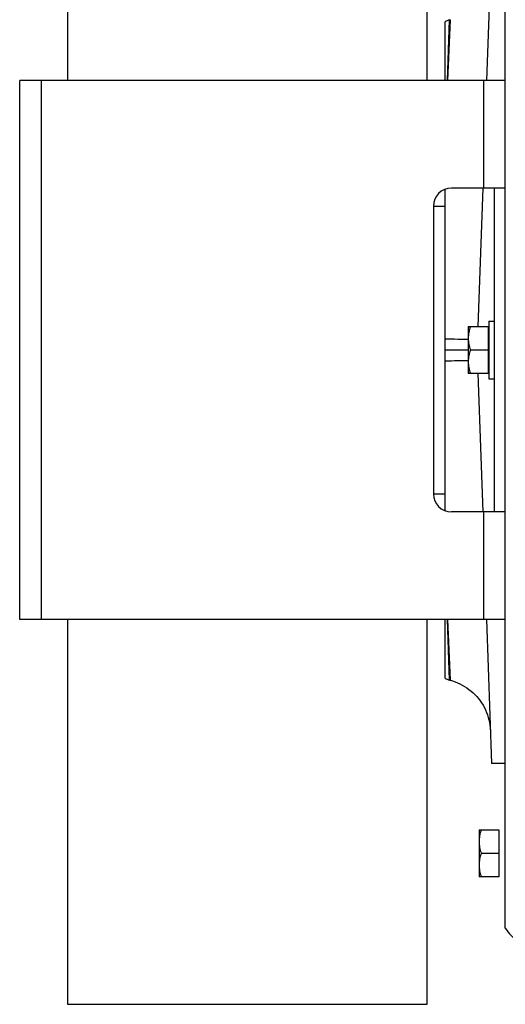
# Model space of a CAD drawing. Extents: x -1509 to 1181, y 8 to 1681.
# Tile 23 of 74: x -895 to -760, y 716 to 990. Entities that reach past the tile are written whole.
import ezdxf

# ---------------------------------------------------------------- set-up
doc = ezdxf.new("R2010")
doc.units = 0
doc.header["$LTSCALE"] = 65.395
doc.layers.get('0').update_dxf_attribs({"linetype": 'CONTINUOUS'})

msp = doc.modelspace()

# ---------------------------------------------------------------- linework, layer by layer
at = {"color": 7, "linetype": 'CONTINUOUS'}
for p, q in [((-881.82, 1080.29), (-881.82, 973.29)), ((-781.82, 973.29), (-781.82, 1080.29)), ((-895.07, 823.29), (-895.07, 973.29)), ((-760.07, 973.29), (-895.07, 973.29)), ((-760.07, 823.29), (-760.07, 973.29)), ((-760.07, 943.29), (-775.07, 943.29)), ((-763.07, 853.29), (-763.07, 943.29)), ((-780.07, 938.29), (-780.07, 858.29)), ((-760.07, 853.29), (-775.07, 853.29)), ((-760.07, 823.29), (-895.07, 823.29)), ((-881.82, 823.29), (-881.82, 716.29)), ((-781.82, 716.29), (-781.82, 823.29)), ((-881.82, 716.29), (-781.82, 716.29))]:
    msp.add_line(p, q, dxfattribs=at)
at = {"color": 6, "linetype": 'CONTINUOUS'}
for p, q in [((-760.07, 973.29), (-760.07, 1059.13)), ((-763.91, 1013.3), (-765.3, 973.29)), ((-776.82, 973.29), (-776.82, 989.58)), ((-775.58, 990.1), (-775.33, 990.16)), ((-776.82, 853.61), (-776.82, 942.97)), ((-766.35, 943.29), (-767.69, 904.79)), ((-780.07, 938.29), (-776.82, 938.29)), ((-770.37, 904.79), (-770.37, 891.79)), ((-770.37, 904.79), (-764.87, 904.79)), ((-764.67, 906.29), (-764.67, 890.29)), ((-764.67, 906.29), (-763.07, 906.29)), ((-776.82, 898.29), (-770.37, 898.29)), ((-769.79, 898.29), (-764.87, 898.29)), ((-764.87, 891.79), (-770.37, 891.79)), ((-767.69, 891.79), (-766.35, 853.29)), ((-764.67, 890.29), (-763.07, 890.29)), ((-780.07, 858.29), (-776.82, 858.29)), ((-776.82, 807.01), (-776.82, 823.29)), ((-765.3, 823.29), (-763.91, 783.29)), ((-760.07, 737.46), (-760.07, 823.29)), ((-775.58, 806.48), (-775.33, 806.42)), ((-760.07, 783.29), (-763.91, 783.29)), ((-767.37, 764.79), (-767.37, 751.79)), ((-767.37, 764.79), (-761.87, 764.79)), ((-766.79, 758.29), (-761.87, 758.29)), ((-761.87, 751.79), (-767.37, 751.79))]:
    msp.add_line(p, q, dxfattribs=at)
at = {"color": 9, "linetype": 'CONTINUOUS'}
for p, q in [((-776.13, 973.29), (-775.58, 990.1)), ((-776.02, 973.29), (-775.33, 990.16)), ((-775.73, 980.32), (-775.34, 990.12)), ((-775.61, 988.99), (-775.6, 989.39)), ((-775.59, 989.7), (-775.58, 989.92)), ((-775.67, 987.27), (-775.63, 988.51)), ((-889.07, 973.29), (-889.07, 823.29)), ((-766.07, 943.29), (-766.07, 973.29)), ((-766.07, 823.29), (-766.07, 853.29)), ((-775.58, 806.48), (-776.13, 823.29)), ((-775.33, 806.42), (-776.02, 823.29)), ((-775.51, 810.84), (-775.84, 818.99)), ((-775.58, 806.66), (-775.78, 812.81)), ((-775.36, 807.13), (-775.51, 810.84)), ((-775.34, 806.6), (-775.36, 807.13))]:
    msp.add_line(p, q, dxfattribs=at)
at = {"color": 2, "linetype": 'CONTINUOUS'}
for p, q in [((-764.87, 904.79), (-764.87, 891.79)), ((-761.87, 764.79), (-761.87, 751.79))]:
    msp.add_line(p, q, dxfattribs=at)
at = {"color": 9, "linetype": 'CONTINUOUS'}
msp.add_lwpolyline([(-775.58, 806.48), (-775.58, 806.53), (-775.58, 806.66)], dxfattribs=at)
at = {"color": 6, "linetype": 'CONTINUOUS'}
for points in [[(-775.33, 806.42), (-774.75, 806.25), (-774.05, 806.01), (-773.36, 805.74), (-772.69, 805.44), (-772.03, 805.1), (-771.39, 804.73), (-770.77, 804.32), (-770.17, 803.89), (-769.59, 803.43), (-769.03, 802.94), (-768.5, 802.43), (-768, 801.89), (-767.52, 801.32), (-767.07, 800.73), (-766.65, 800.12), (-766.26, 799.49), (-765.9, 798.84), (-765.58, 798.18), (-765.29, 797.5), (-765.03, 796.81), (-764.81, 796.1), (-764.62, 795.38), (-764.47, 794.66), (-764.35, 793.93), (-764.27, 793.19), (-764.23, 792.45)], [(-760.07, 737.46), (-759.76, 737), (-759.34, 736.44), (-758.89, 735.91), (-758.42, 735.4), (-757.93, 734.91), (-757.42, 734.44), (-756.88, 734), (-756.33, 733.58), (-755.75, 733.19), (-755.16, 732.82), (-754.55, 732.49), (-753.93, 732.18), (-753.3, 731.9), (-752.65, 731.65), (-751.99, 731.43), (-751.32, 731.24), (-750.64, 731.08), (-749.96, 730.96), (-749.27, 730.86), (-748.58, 730.8), (-748.36, 730.79)]]:
    msp.add_lwpolyline(points, dxfattribs=at)
for centre, start, end in [((-774.28, 985.27), 105, 120.5318), ((-774.28, 811.32), 239.4682, 255)]:
    msp.add_arc(centre, 5, start, end, dxfattribs=at)
at = {"color": 7, "linetype": 'CONTINUOUS'}
for centre, start, end in [((-775.07, 938.29), 90, 180), ((-775.07, 858.29), 180, 270)]:
    msp.add_arc(centre, 5, start, end, dxfattribs=at)
at = {"color": 6, "linetype": 'CONTINUOUS'}
for points, knots in [([(-769.79, 904.79), (-769.97, 904.27), (-770.26, 903.2), (-770.37, 902.09), (-770.37, 901.54)], [0, 0, 0, 0, 0.501876, 1, 1, 1, 1]), ([(-770.37, 901.54), (-770.37, 900.99), (-770.26, 899.89), (-769.97, 898.82), (-769.79, 898.29)], [0, 0, 0, 0, 0.498124, 1, 1, 1, 1]), ([(-769.79, 898.29), (-769.97, 897.77), (-770.26, 896.7), (-770.37, 895.59), (-770.37, 895.04)], [0, 0, 0, 0, 0.501876, 1, 1, 1, 1]), ([(-770.37, 895.04), (-770.37, 894.49), (-770.26, 893.39), (-769.97, 892.32), (-769.79, 891.79)], [0, 0, 0, 0, 0.498124, 1, 1, 1, 1]), ([(-766.79, 764.79), (-766.97, 764.27), (-767.26, 763.2), (-767.37, 762.09), (-767.37, 761.54)], [0, 0, 0, 0, 0.501876, 1, 1, 1, 1]), ([(-767.37, 761.54), (-767.37, 760.99), (-767.26, 759.89), (-766.97, 758.82), (-766.79, 758.29)], [0, 0, 0, 0, 0.498124, 1, 1, 1, 1]), ([(-766.79, 758.29), (-766.97, 757.77), (-767.26, 756.7), (-767.37, 755.59), (-767.37, 755.04)], [0, 0, 0, 0, 0.501876, 1, 1, 1, 1]), ([(-767.37, 755.04), (-767.37, 754.49), (-767.26, 753.39), (-766.97, 752.32), (-766.79, 751.79)], [0, 0, 0, 0, 0.498124, 1, 1, 1, 1])]:
    msp.add_open_spline(points, degree=3, knots=knots, dxfattribs=at)
at = {"color": 9, "linetype": 'CONTINUOUS'}
for points, knots in [([(-776.82, 901.41), (-775.64, 901.38), (-773.49, 901.34), (-771.34, 901.32), (-770.37, 901.32)], [0, 0, 0, 0, 0.551353, 1, 1, 1, 1]), ([(-770.37, 895.26), (-771.33, 895.27), (-773.49, 895.25), (-775.64, 895.2), (-776.82, 895.17)], [0, 0, 0, 0, 0.44861, 1, 1, 1, 1])]:
    msp.add_open_spline(points, degree=3, knots=knots, dxfattribs=at)

doc.saveas('drawing.dxf')
